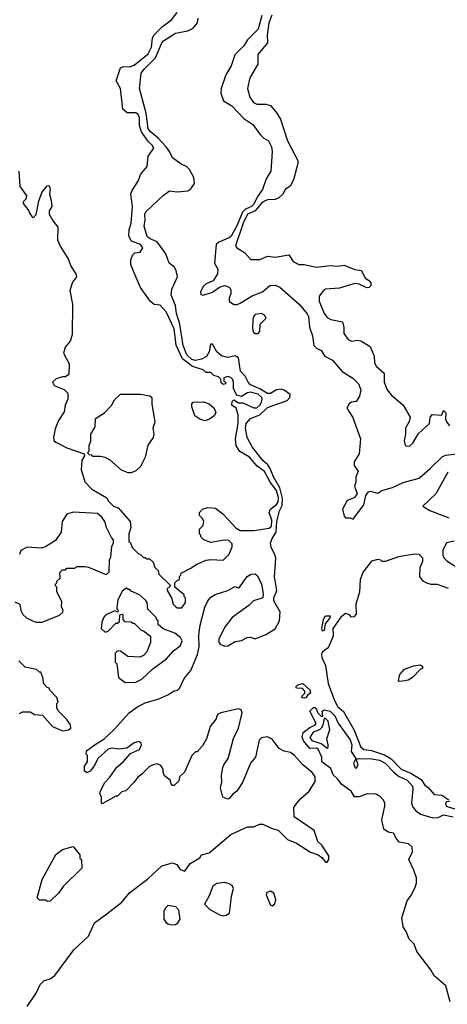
# Model space of a CAD drawing. Extents: x 2380107 to 2585170, y 384273 to 546161.
# Tile 243 of 256: x 2512326 to 2515120, y 475879 to 482316. Entities that reach past the tile are written whole.
import ezdxf

# ---------------------------------------------------------------- set-up
doc = ezdxf.new("R2010")
doc.units = 0

msp = doc.modelspace()

# ---------------------------------------------------------------- linework, layer by layer
at = {"layer": '0CON05XD'}
for points in [[(2513393.8, 480186.2), (2513371.5, 480325), (2513350, 480395), (2513345, 480446.2), (2513315.8, 480515), (2513320, 480555), (2513358, 480635), (2513348.2, 480675), (2513335, 480699.4), (2513303.5, 480723.5), (2513281.7, 480785), (2513225, 480862.3), (2513175, 480884.7), (2513158.8, 480898.8), (2513139.1, 480965), (2513146.5, 481005), (2513144.4, 481045), (2513150.9, 481059.1), (2513265, 481168.6), (2513305, 481196.9), (2513355, 481191.2), (2513425, 481196.5), (2513445, 481210), (2513468.5, 481245), (2513464, 481285), (2513436.1, 481336.1), (2513416.5, 481355), (2513382, 481372), (2513325, 481413.6), (2513305, 481453.3), (2513284.1, 481485), (2513231.2, 481541.2), (2513179.6, 481585), (2513166, 481605), (2513152.8, 481705), (2513108.8, 481865), (2513120, 481965), (2513141.1, 481995), (2513213.6, 482066.4), (2513254.5, 482165), (2513265, 482178.1), (2513345, 482227.5), (2513425, 482242.7), (2513460.4, 482259.6), (2513487.7, 482295), (2513493.3, 482325)], [(2513187.2, 482135), (2513193.1, 482195), (2513202.7, 482215), (2513259.8, 482270.2), (2513317.5, 482315), (2513355, 482363.3)], [(2513907.6, 482342.4), (2513885, 482254.4), (2513813.8, 482185), (2513791.2, 482145), (2513731.4, 482085), (2513708.8, 482015), (2513672.4, 481955), (2513641.8, 481865), (2513639.6, 481835), (2513656.9, 481785), (2513712.3, 481752.3), (2513789.5, 481669.5), (2513850.2, 481630.2), (2513897.1, 481565), (2513921.1, 481541.1), (2513952.6, 481522.6), (2513970.4, 481485), (2513975.4, 481455), (2513967.1, 481325), (2513935.4, 481274.6), (2513913.1, 481205), (2513879.9, 481160.1), (2513855, 481110.3), (2513839.6, 481095), (2513802.3, 481077.7), (2513782.3, 481057.7), (2513745, 480967.3), (2513708.5, 480901.5), (2513695, 480889.8), (2513628.3, 480861.7), (2513609.1, 480845), (2513599, 480725), (2513620.3, 480685), (2513618.4, 480655), (2513590.9, 480609.1), (2513545, 480588), (2513525, 480571.5), (2513506.9, 480535), (2513509.1, 480519.1), (2513525, 480514.7), (2513586.7, 480535), (2513632.3, 480567.7), (2513665, 480578.8), (2513675, 480576.7), (2513695.9, 480565.9), (2513705, 480550), (2513706.2, 480525), (2513694.2, 480495), (2513695.6, 480475), (2513725, 480454.2), (2513746.3, 480453.7), (2513767.3, 480462.7), (2513845, 480510), (2513912.8, 480537.2), (2513961.3, 480578.7), (2513995, 480579.4), (2514025, 480566), (2514151.2, 480455), (2514205, 480392.5), (2514213.3, 480375), (2514220, 480305), (2514238.7, 480248.7), (2514247.5, 480185), (2514265, 480168), (2514295, 480153.3), (2514320, 480115), (2514369.8, 480089.8), (2514432.5, 480015), (2514501.8, 479971.8), (2514539.2, 479935), (2514555.4, 479895), (2514545.9, 479855), (2514525, 479820.4), (2514494.7, 479815.3), (2514478.9, 479805), (2514464.5, 479775), (2514503.3, 479715), (2514553.8, 479575), (2514543.5, 479476.5), (2514512, 479425), (2514510.7, 479400.7), (2514536.7, 479365), (2514522.5, 479325), (2514523.3, 479295), (2514513.3, 479265), (2514530, 479215), (2514510.7, 479189.3), (2514465, 479172.5), (2514436, 479115), (2514445, 479070), (2514455, 479060), (2514485, 479060), (2514505, 479050), (2514575, 479143.3), (2514588.6, 479205), (2514605, 479230), (2514615, 479233.3), (2514665, 479220), (2514692.7, 479237.3), (2514762.1, 479257.9), (2514830.8, 479289.2), (2514935, 479318.2), (2515008.9, 479381.1), (2515089.1, 479460.9), (2515110.7, 479469.3), (2515183, 479477)], [(2513973.4, 482345), (2513952.8, 482295), (2513942.2, 482215), (2513945.5, 482165), (2513882.1, 482087.9), (2513881.9, 482025), (2513830.5, 481935), (2513815.6, 481865), (2513830, 481810), (2513854.6, 481774.6), (2513875, 481764.4), (2513935, 481763.1), (2513965, 481754.2), (2514006.7, 481705), (2514030.5, 481665), (2514075, 481523.8), (2514142.5, 481395), (2514143.5, 481375), (2514115, 481268.8), (2514092.4, 481227.6), (2514062.7, 481207.3), (2514045.3, 481174.7), (2514019.6, 481150.4), (2513995, 481140.4), (2513945, 481137.1), (2513925, 481130), (2513905, 481115.5), (2513863.8, 481066.2), (2513814.1, 481045), (2513785.3, 480985), (2513737, 480837), (2513744.2, 480824.2), (2513793.9, 480793.9), (2513837, 480747), (2513895, 480748.8), (2513945, 480770), (2513995, 480763.3), (2514085, 480777.5), (2514113.8, 480735), (2514150, 480715), (2514185, 480714.2), (2514265, 480697.5), (2514355, 480708), (2514405, 480704), (2514445, 480710), (2514515, 480682.5), (2514560, 480675), (2514582.5, 480625), (2514605, 480612.5), (2514620, 480595), (2514620, 480575), (2514610, 480565), (2514595, 480563.3), (2514545, 480587.5), (2514515, 480590), (2514415, 480561.4), (2514325, 480553.8), (2514310, 480545), (2514282.3, 480507.7), (2514282.5, 480475), (2514315, 480394), (2514335, 480369.2), (2514360, 480355), (2514435, 480340), (2514443.9, 480303.9), (2514444.2, 480265), (2514471.2, 480225), (2514496.1, 480213.9), (2514535, 480220), (2514555, 480216.7), (2514615, 480180), (2514642.5, 480115), (2514643.6, 480073.6), (2514655, 480050), (2514707.5, 480005), (2514707.5, 479945), (2514727.5, 479895), (2514753.6, 479863.6), (2514832.5, 479795), (2514877, 479717), (2514871.7, 479688.3), (2514847.5, 479645), (2514847.5, 479605), (2514837.5, 479565), (2514845, 479532.5), (2514855, 479527.5), (2514875, 479530), (2514895, 479547.5), (2514930.7, 479609.3), (2515002.5, 479675), (2515007.5, 479715), (2515020, 479735), (2515085, 479730), (2515095, 479760), (2515110, 479745), (2515107.5, 479705), (2515117.5, 479685), (2515135, 479660)], [(2512320, 481325), (2512327.9, 481227.9), (2512370, 481165), (2512367, 481143), (2512350, 481125), (2512350, 481115), (2512387, 481067), (2512387.5, 481055), (2512405, 481030), (2512415, 481020), (2512435, 481042.5), (2512451.7, 481128.3), (2512470, 481185), (2512505, 481230), (2512515, 481232.5), (2512520, 481225), (2512526.2, 481205), (2512520, 481175), (2512532.7, 481132.7), (2512536, 481095), (2512518.8, 481065), (2512519.2, 481045), (2512545, 480997.5), (2512575, 480960), (2512573.6, 480876.4), (2512590, 480835), (2512645, 480747.5), (2512660, 480705), (2512693.8, 480653.8), (2512696.7, 480635), (2512670.5, 480599.5), (2512654, 480545), (2512672, 480455), (2512668.8, 480255), (2512656.7, 480215), (2512623.3, 480175), (2512613.3, 480135), (2512650, 480065), (2512647.5, 479995), (2512625, 479980), (2512605, 479980), (2512565, 479966.7), (2512540, 479945), (2512552.5, 479925), (2512617, 479897), (2512640, 479875), (2512640, 479835), (2512622.5, 479795), (2512617, 479753), (2512580, 479695), (2512558.3, 479641.7), (2512547.5, 479585), (2512550, 479565), (2512563, 479553), (2512635, 479517.5), (2512748.3, 479478.3), (2512750, 479465), (2512732.5, 479435), (2512727.5, 479375), (2512752.5, 479295), (2512797, 479247), (2512895, 479190), (2512905, 479170), (2512940, 479135), (2512970, 479125), (2513047.5, 479035), (2513052.5, 478995), (2513040, 478955), (2513040, 478905), (2513050, 478895), (2513060, 478865), (2513100, 478825), (2513115, 478820), (2513135, 478800), (2513145, 478800), (2513155, 478790), (2513175, 478790), (2513198.3, 478768.3), (2513210, 478735), (2513230, 478715), (2513235, 478690), (2513308.3, 478618.3), (2513308.3, 478611.7), (2513290, 478595), (2513290, 478585), (2513317, 478537), (2513330, 478495), (2513345, 478480), (2513355, 478470), (2513385, 478470), (2513410, 478505), (2513410, 478535), (2513400, 478545), (2513400, 478555), (2513340, 478605), (2513340, 478635), (2513355, 478650), (2513370, 478655), (2513370, 478675), (2513380, 478685), (2513381.7, 478698.3), (2513445, 478730), (2513480, 478755), (2513545, 478782.5), (2513575, 478787.5), (2513655, 478782.5), (2513695, 478822.5), (2513715, 478870), (2513715, 478890), (2513691.7, 478911.7), (2513665, 478912.5), (2513575, 478897.5), (2513530, 478915), (2513510, 478935), (2513510, 478945), (2513500, 478955), (2513500, 478985), (2513525, 479010), (2513530, 479035), (2513520, 479055), (2513500, 479075), (2513500, 479095), (2513520, 479115), (2513555, 479127.5), (2513605, 479122.5), (2513652.5, 479085), (2513740.5, 478990.5), (2513765.9, 478975.9), (2513855, 478977.3), (2513955, 478990.9), (2513971.5, 479005), (2513973.1, 479043.1), (2513955.6, 479095), (2513964.5, 479115.5), (2514005, 479146.9), (2514015, 479164.3), (2514017.3, 479192.7), (2514005, 479238.2), (2513962.1, 479292.1), (2513925, 479361.1), (2513877.2, 479397.2), (2513827.5, 479455), (2513763.5, 479493.5), (2513740.8, 479530.8), (2513737.1, 479575), (2513754.3, 479675), (2513753, 479733), (2513740, 479775), (2513712.5, 479795), (2513715, 479820), (2513725, 479830), (2513755, 479810), (2513785, 479810), (2513855, 479778.8), (2513875, 479779.2), (2513895.6, 479795), (2513905.8, 479815), (2513911.2, 479835), (2513907.5, 479845), (2513885, 479867.1), (2513835, 479881.4), (2513814.1, 479875.9), (2513775, 479852.5), (2513745, 479860), (2513723, 479903), (2513722.5, 479945), (2513716.7, 479965), (2513706.1, 479976.1), (2513685, 479982.5), (2513660, 479975), (2513660, 479955), (2513670, 479945), (2513670, 479935), (2513655, 479930), (2513641.7, 479941.7), (2513640, 479965), (2513625, 479980), (2513595, 479990), (2513575, 480010), (2513545, 480010), (2513525, 480027.5), (2513455, 480048.9), (2513389.1, 480099.1), (2513347.7, 480187.7), (2513335, 480293.8), (2513284.2, 480405), (2513245, 480450), (2513205, 480452.9), (2513178.6, 480475), (2513116.2, 480565), (2513075, 480660), (2513052.5, 480715), (2513052.5, 480745), (2513063, 480777), (2513078.3, 480791.7), (2513113.6, 480796.4), (2513130, 480825), (2513115, 480845.8), (2513057.3, 480867.3), (2513039.7, 480899.7), (2513041.9, 480945), (2513055.5, 480984.5), (2513062.2, 481095), (2513052.7, 481177.3), (2513060.3, 481199.7), (2513103.3, 481265), (2513116, 481304), (2513158.8, 481355), (2513165.9, 481424.1), (2513202, 481475), (2513192.5, 481495), (2513167.3, 481517.3), (2513123, 481583), (2513110, 481625), (2513107.9, 481675), (2513099.2, 481695), (2513085, 481705.8), (2513027.5, 481707.5), (2513000.8, 481730.8), (2512984, 481865), (2512957.5, 481915), (2512985, 482000), (2513005, 482008.6), (2513045, 482007.1), (2513075, 482018.5), (2513165, 482091.8), (2513187.2, 482135)], [(2513885, 480264), (2513895, 480280), (2513896.2, 480325), (2513935.8, 480365), (2513926.2, 480385), (2513905, 480395.8), (2513865, 480387.5), (2513854.4, 480375), (2513850, 480355), (2513847.7, 480297.7), (2513852.5, 480275), (2513865, 480264), (2513885, 480264)], [(2512376.1, 475863.9), (2512435, 475952), (2512460.7, 476009.3), (2512485, 476031.2), (2512525, 476044.2), (2512555, 476066), (2512680.8, 476235), (2512776.2, 476323.8), (2512815, 476410.8), (2512895, 476469.4), (2512994.2, 476545.8), (2513045, 476608.8), (2513162.2, 476697.8), (2513255, 476784), (2513325, 476803.3), (2513353, 476793), (2513375, 476760), (2513405, 476750), (2513440.7, 476799.3), (2513503, 476837), (2513513.9, 476856.1), (2513565, 476870), (2513705, 476988.8), (2513815, 477040), (2513855, 477040), (2513893, 477057), (2513915, 477057.5), (2513975, 477027.5), (2514015, 477017.5), (2514075, 476956.7), (2514135, 476931.2), (2514225, 476873.3), (2514276.2, 476856.2), (2514299.3, 476839.3), (2514325, 476807.5), (2514335, 476807.5), (2514346.7, 476825), (2514345, 476850), (2514299.3, 476919.3), (2514273.9, 476943.9), (2514250, 477015), (2514120, 477105), (2514117.5, 477165), (2514137, 477193), (2514163.8, 477225), (2514217.6, 477272.4), (2514256.2, 477335), (2514256.7, 477365), (2514236.2, 477395), (2514175, 477444), (2514122, 477505), (2514095, 477524), (2514055, 477533.8), (2514021.2, 477551.2), (2513975, 477612.5), (2513945, 477626.7), (2513905, 477620), (2513891.2, 477605), (2513866.2, 477495), (2513833.8, 477455), (2513781.2, 477328.8), (2513745, 477272.5), (2513718, 477252), (2513695, 477223.3), (2513685, 477220), (2513653.3, 477233.3), (2513638.8, 477295), (2513647.7, 477332.3), (2513643.8, 477375), (2513653.9, 477426.1), (2513660, 477445), (2513687.5, 477485), (2513722.7, 477617.3), (2513756, 477685), (2513780, 477785), (2513773, 477803), (2513755, 477810), (2513640, 477785), (2513620, 477775), (2513613, 477757), (2513610, 477745), (2513570, 477695), (2513547.5, 477615), (2513520.7, 477569.3), (2513485, 477530), (2513475, 477530), (2513450, 477505), (2513403.6, 477396.4), (2513370, 477365), (2513365, 477340), (2513335, 477310), (2513325, 477310), (2513315, 477320), (2513310, 477345), (2513273, 477373), (2513262.5, 477395), (2513262.5, 477415), (2513249.3, 477439.3), (2513225, 477450), (2513205, 477447.5), (2513175, 477432.5), (2513125, 477382.5), (2513097, 477363), (2513075, 477330), (2513020, 477275), (2512993, 477267), (2512965, 477240), (2512955, 477240), (2512865, 477190), (2512860, 477195), (2512860, 477235), (2512850, 477255), (2512853.3, 477275), (2512881.7, 477328.3), (2512916.1, 477363.9), (2512960.5, 477429.5), (2513002.5, 477465), (2513050.7, 477519.3), (2513110, 477545), (2513122.5, 477575), (2513120, 477585), (2513105, 477597.5), (2513075, 477587.5), (2513027, 477553), (2512975, 477547.5), (2512925, 477552.5), (2512905, 477547.5), (2512837.5, 477485), (2512815, 477440), (2512786.4, 477403.6), (2512765, 477392.5), (2512750, 477405), (2512750, 477435), (2512770, 477465), (2512770, 477505), (2512760, 477515), (2512762.5, 477535), (2512818.3, 477578.3), (2512875, 477612.5), (2512942.5, 477675), (2513042.5, 477785), (2513097.5, 477825), (2513145, 477850), (2513235, 477876.7), (2513295, 477902.5), (2513335, 477927.5), (2513357, 477933), (2513373, 477947), (2513401.7, 478008.3), (2513445, 478060), (2513488.8, 478165), (2513498, 478215), (2513496, 478295), (2513505, 478357.5), (2513535.7, 478474.3), (2513554.3, 478515.7), (2513575, 478541.2), (2513602.3, 478557.7), (2513685, 478583.3), (2513725, 478606.7), (2513735, 478610), (2513755, 478602.5), (2513765, 478607.5), (2513812.5, 478675), (2513838.3, 478691.7), (2513865, 478692.5), (2513879.3, 478679.3), (2513906, 478625), (2513916.4, 478563.6), (2513913.6, 478536.4), (2513853, 478517), (2513822.5, 478485), (2513715, 478406.7), (2513665, 478342.5), (2513626.7, 478265), (2513627.5, 478245), (2513635, 478232.5), (2513665, 478220), (2513685, 478223.3), (2513735, 478250), (2513775, 478257.5), (2513813, 478277), (2513835, 478280), (2513865, 478267.5), (2513935, 478295.7), (2513995, 478334.4), (2514022.5, 478385), (2514028, 478445), (2513986.4, 478516.4), (2513986.7, 478535), (2514006.2, 478585), (2513990, 478675), (2513999.1, 478795), (2513995, 478816), (2513969.5, 478865), (2513965.4, 478895), (2513974.6, 478925), (2514001.2, 478965), (2514005.5, 479035), (2514023.5, 479105), (2514040.6, 479139.4), (2514044, 479185), (2514024.9, 479255), (2513985, 479326.9), (2513962.2, 479382.2), (2513946.3, 479406.3), (2513915, 479434.6), (2513845, 479524), (2513812.5, 479585), (2513801.2, 479645), (2513805.2, 479675), (2513835, 479708.8), (2513895, 479732.3), (2513945, 479779.6), (2514074.3, 479825.7), (2514091.2, 479845), (2514093.8, 479865), (2514055, 479893), (2514035, 479899.5), (2514004.7, 479895.3), (2513965, 479871.7), (2513945, 479871.5), (2513895, 479902.2), (2513835, 479929), (2513819.6, 479945), (2513799.2, 479985), (2513768.2, 480018.2), (2513755, 480105.3), (2513735, 480117.9), (2513685, 480106.2), (2513645, 480118.8), (2513613.8, 480143.8), (2513585, 480194.4), (2513573.6, 480195), (2513563.6, 480145), (2513545.9, 480114.1), (2513515, 480096.9), (2513475, 480087.6), (2513450.8, 480095), (2513418.5, 480125), (2513393.8, 480186.2)], [(2513055, 479353.8), (2513035, 479354), (2512991.7, 479371.7), (2512915, 479437.5), (2512885, 479452.5), (2512855, 479460), (2512805, 479460), (2512798.3, 479468.3), (2512781.7, 479471.7), (2512770, 479485), (2512780, 479495), (2512780, 479535), (2512791.7, 479558.3), (2512790, 479605), (2512820, 479655), (2512821.7, 479708.3), (2512880, 479745), (2512926.4, 479793.6), (2512945, 479830), (2512985, 479867.5), (2513115, 479867.5), (2513177, 479857), (2513190, 479845), (2513190, 479805), (2513210, 479685), (2513196.7, 479645), (2513203.3, 479605), (2513198.8, 479585), (2513163.3, 479535), (2513146.2, 479455), (2513116, 479395), (2513085, 479366.2), (2513055, 479353.8)], [(2513535, 479692.5), (2513503, 479703), (2513470, 479725), (2513450, 479785), (2513450, 479805), (2513460, 479815), (2513526.4, 479816.4), (2513565, 479803.3), (2513596.7, 479775), (2513607.5, 479745), (2513597.5, 479725), (2513567, 479703), (2513535, 479692.5)], [(2515122.2, 479357.8), (2515045.5, 479215), (2514960, 479135), (2515006.1, 479106.1), (2515129.7, 479059.7)], [(2512295, 478510), (2512327.5, 478495), (2512333, 478453), (2512347, 478427), (2512370, 478405), (2512415, 478383.3), (2512435, 478376.7), (2512473, 478377), (2512587, 478423), (2512608.3, 478441.7), (2512610, 478455), (2512600, 478475), (2512601.7, 478511.7), (2512570, 478575), (2512570, 478605), (2512560, 478615), (2512560, 478625), (2512570, 478635), (2512570, 478645), (2512590, 478665), (2512588.3, 478701.7), (2512605, 478720), (2512625, 478720), (2512635, 478730), (2512685, 478730), (2512705, 478740), (2512755, 478740), (2512775, 478737.5), (2512885, 478690), (2512895, 478690), (2512910, 478705), (2512912.5, 478785), (2512922.5, 478805), (2512928.3, 478871.7), (2512940, 478895), (2512940, 478915), (2512925, 478930), (2512892.5, 478995), (2512882.5, 479035), (2512863, 479063), (2512835, 479087.5), (2512795, 479088.8), (2512675, 479096.7), (2512635, 479082.5), (2512603.3, 479035), (2512597.5, 478965), (2512559.3, 478910.7), (2512495, 478870), (2512469.3, 478860.7), (2512375, 478866.7), (2512333.6, 478846.4), (2512325, 478820)], [(2515165, 478907.5), (2515113.6, 478896.4), (2515090, 478845), (2515090, 478815), (2515100, 478795), (2515117, 478777), (2515233, 478703)], [(2515127, 478597), (2515055, 478623.3), (2515015, 478623.8), (2514985, 478631.2), (2514962.5, 478645), (2514940, 478675), (2514943.3, 478735), (2514960, 478775), (2514960, 478795), (2514935, 478820), (2514905, 478822.5), (2514800, 478805), (2514713, 478773), (2514695, 478772.5), (2514685, 478782.5), (2514665, 478786.7), (2514625, 478776.2), (2514571.2, 478705), (2514550.6, 478655), (2514546.3, 478573.7), (2514522.9, 478495), (2514525, 478430), (2514508.3, 478411.7), (2514495, 478410), (2514480, 478425), (2514455, 478433.3), (2514425, 478410.6), (2514372.9, 478335), (2514373.8, 478286.2), (2514341.5, 478208.5), (2514305, 478182), (2514298.3, 478168.3), (2514301.2, 478145), (2514324.2, 478094.2), (2514342.5, 477975), (2514382, 477865), (2514405, 477824.2), (2514442.3, 477792.3), (2514511.5, 477671.5), (2514555, 477560), (2514574.1, 477544.1), (2514625, 477537.3), (2514710.4, 477510.4), (2514753, 477483), (2514817.5, 477415), (2514880.6, 477390.6), (2514949.2, 477349.2), (2514972.2, 477312.2), (2514995, 477295.7), (2515035, 477250.8), (2515085, 477245.6), (2515130, 477215)], [(2513015, 477982.5), (2513085, 477983.8), (2513125, 478004), (2513195, 478072.5), (2513285, 478136.7), (2513331.4, 478188.6), (2513376.2, 478225), (2513386.7, 478255), (2513376.4, 478276.4), (2513340, 478305), (2513263, 478333), (2513231.7, 478361.7), (2513230, 478385), (2513220, 478395), (2513220, 478405), (2513163, 478463), (2513160, 478505), (2513149.3, 478519.3), (2513110, 478555), (2513055, 478580), (2513045, 478590), (2513035, 478590), (2513025, 478600), (2512995, 478580), (2512968.3, 478521.7), (2512960, 478475), (2512960, 478465), (2512970, 478455), (2512968.3, 478441.7), (2512945, 478450), (2512887, 478423), (2512875, 478410), (2512863.6, 478376.4), (2512857.5, 478335), (2512885, 478312.5), (2512905, 478317.5), (2512955, 478370), (2512965, 478370), (2512978.3, 478381.7), (2512980, 478425), (2512995, 478430), (2513000, 478425), (2513000, 478395), (2513011.7, 478381.7), (2513055, 478380), (2513065, 478370), (2513075, 478370), (2513120, 478325), (2513135, 478320), (2513180, 478285), (2513180, 478245), (2513157, 478183), (2513135, 478160), (2513111.7, 478148.3), (2513033, 478153), (2512985, 478187.5), (2512965, 478190), (2512950, 478175), (2512950, 478115), (2512960, 478105), (2512972.5, 478015), (2513015, 477982.5)], [(2514305, 478317.5), (2514300, 478335), (2514310, 478395), (2514325, 478418.8), (2514355, 478417.5), (2514353.3, 478405), (2514322, 478365), (2514315, 478323.3), (2514305, 478317.5)], [(2512605, 477667.5), (2512645, 477672.5), (2512660, 477685), (2512657.5, 477705), (2512635, 477740), (2512580, 477795), (2512570, 477815), (2512570, 477845), (2512577.5, 477855), (2512570, 477885), (2512520, 477935), (2512520, 477945), (2512505, 477950), (2512483, 477973), (2512477.5, 478015), (2512465, 478050), (2512455, 478050), (2512437, 478067), (2512363, 478083), (2512320, 478125)], [(2514805, 477990), (2514800, 477995), (2514810, 478035), (2514840.7, 478069.3), (2514898.3, 478091.7), (2514945, 478097.5), (2514958.3, 478088.3), (2514957.5, 478075), (2514945, 478070), (2514892.5, 478015), (2514865, 477997.5), (2514845, 477992.5), (2514805, 477990)], [(2514185, 477879.2), (2514170, 477885), (2514171.2, 477895), (2514188, 477912), (2514188.8, 477925), (2514174.1, 477944.1), (2514133.8, 477945), (2514131.2, 477955), (2514143, 477967), (2514176.2, 477976.2), (2514222.5, 477935), (2514226.1, 477913.9), (2514208.3, 477901.7), (2514195, 477882), (2514185, 477879.2)], [(2515138, 475895), (2515110.5, 476000.5), (2515033.2, 476065), (2515013.1, 476105), (2514920, 476225), (2514902.7, 476272.7), (2514870, 476305), (2514851.1, 476355), (2514832.3, 476385), (2514823.6, 476445), (2514857.9, 476555), (2514886.1, 476593.9), (2514910.4, 476645), (2514919.4, 476670.6), (2514918.8, 476705), (2514902.1, 476755), (2514867.8, 476825), (2514891.4, 476875), (2514890, 476905), (2514867.3, 476927.3), (2514805, 476938.8), (2514785, 476963.8), (2514768.6, 476998.6), (2514733.3, 477005), (2514705, 477024.2), (2514692.9, 477085), (2514712.7, 477175), (2514711.4, 477195), (2514701.1, 477215), (2514678.9, 477238.9), (2514651.9, 477251.9), (2514596.2, 477253.8), (2514543.3, 477235), (2514512.9, 477235), (2514491.2, 477271.2), (2514430, 477315), (2514403, 477353), (2514375, 477378), (2514360, 477420), (2514300, 477465), (2514300, 477495), (2514277, 477547), (2514265, 477553.3), (2514221.7, 477551.7), (2514180.8, 477600.8), (2514171.2, 477625), (2514178.8, 477655), (2514221.7, 477688.3), (2514255, 477703.3), (2514263.3, 477715), (2514222.5, 477795), (2514245, 477820), (2514258.3, 477818.3), (2514273.3, 477785), (2514295, 477763.3), (2514307.5, 477762.5), (2514303.3, 477795), (2514316.1, 477803.9), (2514355, 477795.5), (2514385, 477765.7), (2514406.9, 477716.9), (2514485, 477607.5), (2514495.4, 477575), (2514491.8, 477531.8), (2514522.5, 477485), (2514508, 477455), (2514515, 477430), (2514525, 477420), (2514536.7, 477445), (2514526.7, 477475), (2514528.3, 477481.7), (2514540, 477485), (2514626, 477484), (2514676.7, 477475), (2514714, 477455), (2514767.6, 477397.6), (2514801.2, 477371.2), (2514858.1, 477345), (2514891.4, 477305), (2514895.4, 477285), (2514885.6, 477195), (2514892.9, 477172.9), (2514912.9, 477145), (2514945, 477122.2), (2515025, 477097.3), (2515059.1, 477100.9), (2515095, 477117.9), (2515158, 477105)], [(2512325, 477780), (2512345, 477790), (2512395, 477790), (2512423, 477773), (2512475, 477770), (2512540, 477695), (2512605, 477667.5)], [(2514335, 477553.8), (2514341.7, 477558.3), (2514342.5, 477575), (2514333.3, 477615), (2514352.5, 477675), (2514340.7, 477730.7), (2514325, 477747.5), (2514315, 477750), (2514305.8, 477704.2), (2514295.6, 477684.4), (2514285, 477674), (2514242.7, 477657.3), (2514222.3, 477622.3), (2514234.3, 477604.3), (2514301.2, 477581.2), (2514335, 477553.8)], [(2515136.4, 477203.6), (2515115, 477202.5), (2515107.5, 477195), (2515112, 477175), (2515175, 477153.8)], [(2512508.3, 476551.7), (2512495, 476560), (2512455, 476560), (2512440, 476575), (2512473.3, 476695), (2512562.3, 476857.7), (2512605, 476890), (2512675, 476910), (2512720, 476855), (2512720, 476835), (2512730, 476825), (2512731.7, 476768.3), (2512610.7, 476649.3), (2512583, 476607), (2512525, 476552.5), (2512508.3, 476551.7)], [(2513655, 476458), (2513675, 476462), (2513696.2, 476475), (2513709.2, 476585), (2513723.3, 476635), (2513713.3, 476655), (2513695, 476666), (2513665, 476674), (2513615, 476668.8), (2513588.8, 476651.2), (2513565, 476587.5), (2513533, 476533), (2513569.5, 476499.5), (2513633, 476463), (2513655, 476458)], [(2513975, 476523.3), (2513993.3, 476535), (2513998.8, 476565), (2513985.8, 476605), (2513965, 476618.8), (2513940.7, 476609.3), (2513936.7, 476595), (2513965, 476527.5), (2513975, 476523.3)], [(2513325, 476397.5), (2513345, 476400.8), (2513359.1, 476410.9), (2513373.8, 476435), (2513366, 476495), (2513345.9, 476515.9), (2513295, 476524), (2513275.8, 476505), (2513267.1, 476485), (2513267.5, 476435), (2513280, 476415), (2513295, 476405.7), (2513325, 476397.5)]]:
    msp.add_lwpolyline(points, dxfattribs=at)

doc.saveas('drawing.dxf')
